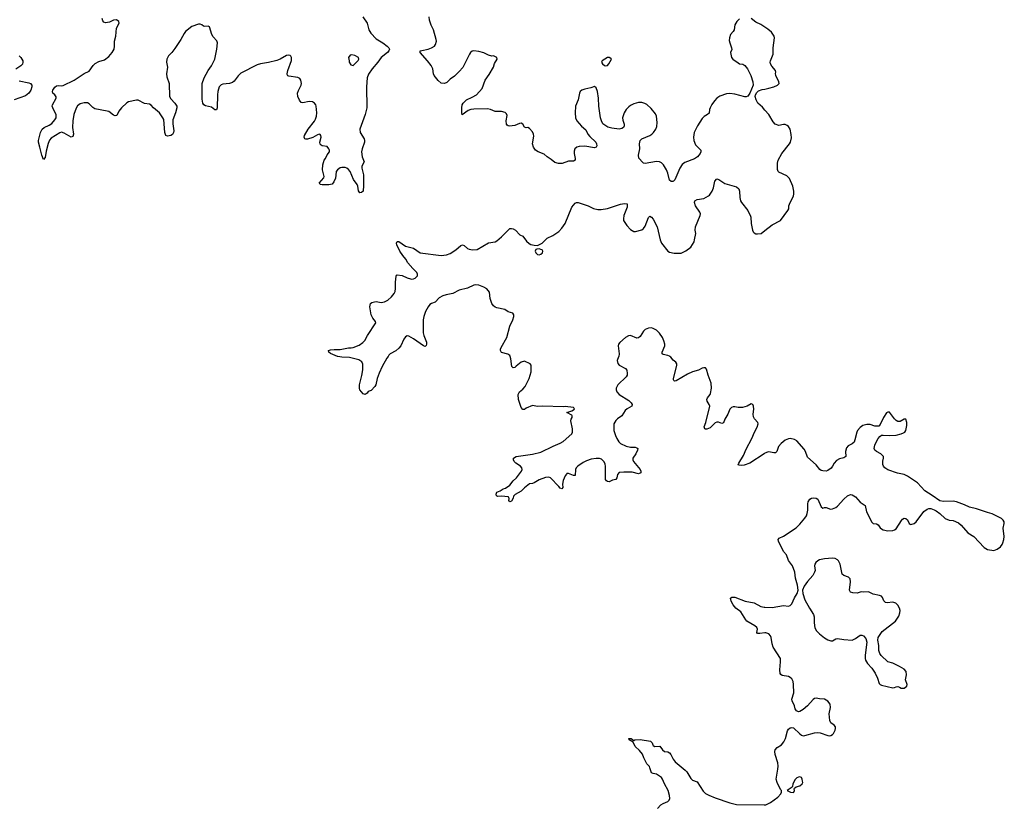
# Model space of a CAD drawing. Header units: inches. Extents: x 1682510 to 1839368, y 640758 to 791543.
# Tile 129 of 186: x 1800857 to 1812937, y 664463 to 674134. Entities that reach past the tile are written whole.
import ezdxf

# ---------------------------------------------------------------- set-up
doc = ezdxf.new("R2010")
doc.units = ezdxf.units.IN
doc.header["$MEASUREMENT"] = 0
for name, color, linetype in [('B8606', 7, 'Continuous'), ('B8607', 7, 'Continuous'), ('B8616', 7, 'Continuous'), ('B8617', 7, 'Continuous')]:
    doc.layers.add(name, color=color, linetype=linetype)

msp = doc.modelspace()

# ---------------------------------------------------------------- linework, layer by layer
at = {"layer": 'B8606', "color": 6, "elevation": 500}
for points in [[(1805377, 670000), (1805361, 669979), (1805303, 669877), (1805267, 669793), (1805241, 669730), (1805228, 669650), (1805215, 669630), (1805170, 669581), (1805132, 669568), (1805122, 669550), (1805094, 669530), (1805070, 669538), (1805030, 669589), (1805026, 669606), (1805027, 669650), (1805055, 669765), (1805065, 669835), (1805066, 669906), (1805054, 669934), (1805017, 669957), (1804905, 669985), (1804811, 669991), (1804760, 670000), (1804758, 670000)], [(1808206, 670000), (1808205, 669995), (1808188, 669950), (1808194, 669914), (1808213, 669890), (1808290, 669850), (1808305, 669830), (1808312, 669790), (1808308, 669770), (1808297, 669750), (1808196, 669650), (1808176, 669610), (1808174, 669590), (1808185, 669565), (1808213, 669533), (1808330, 669457), (1808360, 669430), (1808372, 669410), (1808367, 669390), (1808310, 669355), (1808286, 669334), (1808244, 669270), (1808190, 669235), (1808170, 669213), (1808148, 669170), (1808145, 669135), (1808148, 669090), (1808165, 669030), (1808184, 668990), (1808209, 668950), (1808230, 668929), (1808296, 668896), (1808350, 668886), (1808410, 668885), (1808430, 668878), (1808440, 668870), (1808436, 668850), (1808415, 668805), (1808380, 668750), (1808379, 668730), (1808388, 668710), (1808470, 668610), (1808478, 668590), (1808477, 668570), (1808450, 668556), (1808370, 668580), (1808270, 668580), (1808210, 668573), (1808190, 668550), (1808184, 668510), (1808172, 668488), (1808130, 668481), (1808090, 668460), (1808070, 668462), (1808058, 668470), (1808045, 668490), (1808046, 668646), (1808039, 668679), (1808022, 668710), (1807996, 668736), (1807970, 668746), (1807930, 668748), (1807870, 668739), (1807810, 668718), (1807770, 668698), (1807703, 668650), (1807686, 668630), (1807676, 668610), (1807670, 668539), (1807650, 668537), (1807590, 668560), (1807570, 668560), (1807565, 668555), (1807548, 668532), (1807525, 668475), (1807517, 668430), (1807519, 668390), (1807510, 668373), (1807490, 668383), (1807470, 668401), (1807370, 668507), (1807350, 668518), (1807307, 668513), (1807230, 668485), (1807170, 668447), (1807150, 668439), (1807110, 668434), (1807050, 668385), (1807010, 668345), (1806935, 668305), (1806917, 668283), (1806910, 668259), (1806890, 668223), (1806870, 668215), (1806859, 668230), (1806861, 668250), (1806857, 668270), (1806850, 668275), (1806770, 668282), (1806720, 668280), (1806706, 668286), (1806703, 668310), (1806710, 668333), (1806751, 668349), (1806790, 668373), (1806817, 668383), (1806870, 668418), (1806913, 668470), (1806952, 668508), (1807012, 668590), (1807022, 668610), (1807018, 668630), (1807002, 668650), (1806945, 668690), (1806925, 668710), (1806915, 668730), (1806916, 668750), (1806950, 668770), (1807150, 668798), (1807250, 668823), (1807402, 668898), (1807490, 668933), (1807525, 668955), (1807630, 669049), (1807639, 669070), (1807638, 669110), (1807619, 669210), (1807623, 669230), (1807636, 669250), (1807634, 669270), (1807630, 669277), (1807568, 669310), (1807631, 669331), (1807663, 669350), (1807657, 669370), (1807652, 669372), (1807550, 669383), (1807530, 669380), (1807270, 669389), (1807210, 669383), (1807150, 669395), (1807070, 669366), (1807050, 669346), (1807030, 669347), (1807010, 669372), (1806978, 669470), (1806973, 669530), (1806979, 669550), (1806990, 669565), (1807030, 669596), (1807058, 669630), (1807108, 669730), (1807134, 669810), (1807132, 669892), (1807118, 669910), (1807050, 669941), (1807010, 669928), (1806950, 669878), (1806930, 669865), (1806910, 669859), (1806895, 669875), (1806884, 669970), (1806874, 670000)], [(1810000, 668810), (1809990, 668805), (1809813, 668687), (1809745, 668665), (1809710, 668661), (1809683, 668663), (1809673, 668670), (1809681, 668690), (1809737, 668783), (1809770, 668860), (1809841, 668990), (1809872, 669068), (1809906, 669130), (1809918, 669170), (1809915, 669190), (1809872, 669232), (1809859, 669259), (1809857, 669290), (1809862, 669350), (1809859, 669390), (1809850, 669409), (1809830, 669418), (1809782, 669390), (1809727, 669373), (1809670, 669372), (1809630, 669379), (1809610, 669379), (1809590, 669371), (1809569, 669350), (1809545, 669290), (1809510, 669231), (1809490, 669182), (1809470, 669176), (1809430, 669192), (1809410, 669194), (1809390, 669183), (1809330, 669122), (1809288, 669108), (1809270, 669105), (1809261, 669110), (1809253, 669133), (1809276, 669190), (1809324, 669390), (1809318, 669410), (1809290, 669450), (1809287, 669470), (1809294, 669490), (1809327, 669530), (1809334, 669546), (1809345, 669610), (1809341, 669670), (1809303, 669770), (1809282, 669842), (1809270, 669859), (1809250, 669860), (1809230, 669855), (1809184, 669830), (1809110, 669809), (1809050, 669783), (1808910, 669700), (1808890, 669696), (1808882, 669702), (1808878, 669710), (1808878, 669730), (1808917, 669870), (1808921, 669890), (1808918, 669910), (1808908, 669930), (1808875, 669955), (1808847, 669990), (1808834, 670000)], [(1810000, 666605), (1809936, 666596), (1809910, 666598), (1809902, 666610), (1809908, 666650), (1809900, 666670), (1809877, 666690), (1809778, 666750), (1809764, 666764), (1809703, 666863), (1809645, 666910), (1809611, 666950), (1809587, 666993), (1809579, 667030), (1809595, 667045), (1809630, 667045), (1809756, 666996), (1809870, 666974), (1809950, 666931), (1809990, 666922), (1810000, 666921)], [(1808684, 664450), (1808725, 664495), (1808750, 664510), (1808807, 664533), (1808826, 664550), (1808832, 664570), (1808831, 664609), (1808813, 664670), (1808768, 664750), (1808744, 664810), (1808731, 664831), (1808670, 664871), (1808630, 664877), (1808607, 664887), (1808590, 664950), (1808583, 664963), (1808550, 664996), (1808513, 665070), (1808498, 665118), (1808463, 665163), (1808410, 665209), (1808384, 665264), (1808335, 665290), (1808329, 665310), (1808358, 665310), (1808390, 665282), (1808406, 665290), (1808470, 665295), (1808595, 665275), (1808616, 665256), (1808623, 665230), (1808630, 665221), (1808650, 665211), (1808710, 665216), (1808742, 665170), (1808767, 665150), (1808810, 665144), (1808830, 665133), (1808846, 665110), (1808873, 665053), (1808900, 665020), (1809021, 664921), (1809040, 664900), (1809090, 664817), (1809110, 664795), (1809170, 664776), (1809242, 664662), (1809270, 664635), (1809310, 664614), (1809390, 664580), (1809570, 664517), (1809650, 664500), (1809990, 664492), (1810000, 664494)]]:
    msp.add_lwpolyline(points, dxfattribs=at)
at = {"layer": 'B8607', "color": 6, "elevation": 500}
for points in [[(1805068, 674170), (1805120, 674090), (1805139, 674010), (1805166, 673970), (1805230, 673900), (1805312, 673850), (1805367, 673810), (1805388, 673790), (1805395, 673770), (1805387, 673750), (1805369, 673730), (1805292, 673670), (1805250, 673610), (1805181, 673530), (1805137, 673463), (1805120, 673420), (1805114, 673310), (1805117, 673050), (1805096, 672970), (1805030, 672790), (1805033, 672750), (1805082, 672670), (1805089, 672650), (1805089, 672630), (1805058, 672550), (1805052, 672510), (1805058, 672450), (1805077, 672410), (1805082, 672390), (1805061, 672350), (1805056, 672330), (1805056, 672310), (1805076, 672230), (1805077, 672097), (1805070, 672029), (1805050, 672010), (1805030, 672009), (1805012, 672032), (1805005, 672090), (1804999, 672110), (1804952, 672172), (1804912, 672270), (1804890, 672295), (1804870, 672310), (1804850, 672317), (1804810, 672320), (1804790, 672313), (1804757, 672290), (1804738, 672270), (1804737, 672223), (1804732, 672188), (1804710, 672141), (1804690, 672116), (1804650, 672104), (1804570, 672105), (1804548, 672110), (1804530, 672128), (1804588, 672192), (1804593, 672210), (1804574, 672290), (1804576, 672350), (1804593, 672410), (1804609, 672431), (1804630, 672475), (1804656, 672510), (1804658, 672530), (1804650, 672550), (1804630, 672576), (1804570, 672586), (1804554, 672594), (1804544, 672604), (1804541, 672630), (1804554, 672690), (1804552, 672712), (1804542, 672722), (1804530, 672728), (1804510, 672720), (1804454, 672686), (1804390, 672667), (1804366, 672666), (1804355, 672670), (1804350, 672678), (1804347, 672690), (1804352, 672710), (1804396, 672790), (1804473, 672887), (1804487, 672913), (1804498, 672950), (1804502, 672990), (1804494, 673070), (1804490, 673090), (1804476, 673110), (1804450, 673126), (1804410, 673130), (1804330, 673113), (1804310, 673117), (1804290, 673144), (1804269, 673190), (1804264, 673230), (1804276, 673264), (1804312, 673330), (1804316, 673350), (1804308, 673390), (1804293, 673413), (1804270, 673424), (1804161, 673441), (1804146, 673446), (1804139, 673459), (1804137, 673470), (1804146, 673510), (1804191, 673631), (1804191, 673671), (1804185, 673685), (1804174, 673694), (1804150, 673698), (1804130, 673693), (1804052, 673648), (1804010, 673632), (1803910, 673608), (1803810, 673593), (1803770, 673579), (1803570, 673478), (1803536, 673444), (1803490, 673379), (1803470, 673364), (1803430, 673350), (1803350, 673342), (1803330, 673333), (1803305, 673310), (1803287, 673250), (1803282, 673210), (1803280, 673050), (1803270, 673025), (1803250, 673025), (1803210, 673060), (1803137, 673077), (1803117, 673090), (1803106, 673110), (1803097, 673157), (1803096, 673350), (1803120, 673420), (1803168, 673510), (1803210, 673568), (1803250, 673650), (1803277, 673770), (1803282, 673850), (1803274, 673874), (1803230, 673922), (1803214, 673950), (1803185, 674045), (1803170, 674053), (1803130, 674049), (1803112, 674052), (1803091, 674071), (1803070, 674080), (1803050, 674079), (1802970, 674048), (1802890, 673990), (1802874, 673966), (1802834, 673890), (1802762, 673778), (1802723, 673730), (1802682, 673690), (1802663, 673650), (1802657, 673610), (1802669, 673550), (1802657, 673470), (1802662, 673430), (1802690, 673350), (1802695, 673190), (1802710, 673160), (1802762, 673110), (1802784, 673070), (1802783, 673050), (1802768, 672992), (1802734, 672906), (1802735, 672855), (1802748, 672770), (1802745, 672750), (1802730, 672724), (1802710, 672710), (1802670, 672705), (1802650, 672713), (1802639, 672750), (1802624, 672910), (1802615, 672930), (1802572, 672992), (1802497, 673050), (1802470, 673086), (1802450, 673095), (1802390, 673106), (1802310, 673144), (1802290, 673144), (1802190, 673123), (1802170, 673113), (1802105, 673050), (1802075, 673010), (1802050, 672959), (1802030, 672952), (1802010, 672961), (1801950, 673005), (1801930, 673012), (1801780, 673040), (1801755, 673055), (1801710, 673101), (1801690, 673112), (1801650, 673114), (1801601, 673099), (1801566, 673074), (1801550, 673047), (1801521, 672970), (1801508, 672890), (1801505, 672810), (1801517, 672730), (1801510, 672698), (1801490, 672690), (1801402, 672742), (1801370, 672752), (1801350, 672746), (1801243, 672677), (1801224, 672656), (1801206, 672614), (1801181, 672519), (1801170, 672442), (1801150, 672419), (1801129, 672469), (1801106, 672570), (1801087, 672630), (1801087, 672650), (1801112, 672750), (1801134, 672790), (1801159, 672810), (1801220, 672840), (1801250, 672861), (1801290, 672903), (1801305, 672930), (1801303, 672970), (1801271, 673030), (1801256, 673070), (1801258, 673090), (1801304, 673170), (1801305, 673185), (1801290, 673209), (1801264, 673230), (1801259, 673250), (1801265, 673270), (1801290, 673307), (1801310, 673322), (1801330, 673325), (1801370, 673321), (1801390, 673325), (1801525, 673390), (1801650, 673473), (1801710, 673503), (1801757, 673570), (1801783, 673597), (1801830, 673621), (1801898, 673642), (1801950, 673683), (1801992, 673730), (1802015, 673770), (1802021, 673810), (1802020, 673870), (1802035, 673930), (1802045, 674030), (1802077, 674090), (1802073, 674110), (1802046, 674130), (1802010, 674129), (1801957, 674103), (1801910, 674094), (1801890, 674102), (1801879, 674119), (1801867, 674150)], [(1809690, 674144), (1809654, 674110), (1809631, 674070), (1809624, 674010), (1809612, 673988), (1809578, 673950), (1809566, 673910), (1809563, 673877), (1809569, 673850), (1809592, 673790), (1809593, 673767), (1809577, 673730), (1809591, 673670), (1809607, 673650), (1809670, 673604), (1809690, 673593), (1809730, 673586), (1809753, 673570), (1809786, 673530), (1809826, 673450), (1809851, 673370), (1809854, 673330), (1809816, 673230), (1809790, 673196), (1809772, 673188), (1809754, 673186), (1809630, 673220), (1809570, 673228), (1809530, 673225), (1809447, 673193), (1809412, 673168), (1809382, 673138), (1809350, 673094), (1809328, 673050), (1809320, 673030), (1809314, 672986), (1809297, 672970), (1809254, 672946), (1809230, 672921), (1809172, 672830), (1809134, 672750), (1809122, 672690), (1809126, 672650), (1809150, 672598), (1809212, 672530), (1809215, 672510), (1809207, 672490), (1809172, 672450), (1809135, 672425), (1809019, 672381), (1808983, 672357), (1808955, 672310), (1808894, 672166), (1808879, 672150), (1808870, 672145), (1808850, 672146), (1808830, 672164), (1808809, 672250), (1808792, 672290), (1808754, 672350), (1808730, 672375), (1808707, 672387), (1808670, 672392), (1808529, 672369), (1808510, 672373), (1808501, 672381), (1808454, 672434), (1808451, 672470), (1808467, 672550), (1808462, 672610), (1808468, 672650), (1808490, 672672), (1808587, 672713), (1808614, 672730), (1808635, 672750), (1808663, 672790), (1808676, 672824), (1808680, 672870), (1808670, 672950), (1808656, 672976), (1808603, 673043), (1808552, 673092), (1808526, 673106), (1808490, 673118), (1808450, 673117), (1808390, 673100), (1808350, 673080), (1808330, 673065), (1808296, 673030), (1808272, 672990), (1808253, 672930), (1808258, 672898), (1808273, 672850), (1808275, 672830), (1808266, 672810), (1808244, 672796), (1808210, 672790), (1808121, 672801), (1808074, 672814), (1808013, 672853), (1807994, 672890), (1807984, 672930), (1807963, 673070), (1807958, 673170), (1807945, 673250), (1807930, 673295), (1807910, 673314), (1807863, 673297), (1807790, 673282), (1807753, 673267), (1807734, 673250), (1807724, 673230), (1807707, 673150), (1807678, 673070), (1807670, 672990), (1807677, 672930), (1807694, 672890), (1807750, 672825), (1807801, 672781), (1807827, 672730), (1807850, 672699), (1807927, 672630), (1807935, 672610), (1807937, 672583), (1807930, 672570), (1807910, 672562), (1807790, 672582), (1807722, 672578), (1807691, 672570), (1807669, 672550), (1807659, 672521), (1807659, 672490), (1807671, 672430), (1807670, 672409), (1807650, 672396), (1807590, 672396), (1807511, 672369), (1807467, 672367), (1807422, 672382), (1807379, 672419), (1807330, 672449), (1807290, 672481), (1807220, 672510), (1807187, 672530), (1807162, 672570), (1807148, 672610), (1807164, 672704), (1807161, 672730), (1807150, 672755), (1807110, 672796), (1807090, 672808), (1807070, 672807), (1807050, 672812), (1807029, 672849), (1807010, 672862), (1806990, 672860), (1806930, 672836), (1806868, 672828), (1806850, 672830), (1806838, 672838), (1806830, 672850), (1806824, 672890), (1806836, 672956), (1806830, 672977), (1806813, 672993), (1806770, 673006), (1806690, 673007), (1806635, 673030), (1806598, 673038), (1806430, 673034), (1806390, 673029), (1806361, 673019), (1806287, 672967), (1806280, 672990), (1806281, 673050), (1806287, 673090), (1806298, 673110), (1806340, 673150), (1806410, 673181), (1806461, 673210), (1806532, 673288), (1806568, 673390), (1806618, 673462), (1806670, 673550), (1806683, 673597), (1806714, 673650), (1806710, 673670), (1806670, 673688), (1806650, 673687), (1806610, 673697), (1806550, 673726), (1806490, 673743), (1806430, 673753), (1806410, 673748), (1806388, 673732), (1806374, 673710), (1806292, 673548), (1806250, 673498), (1806190, 673439), (1806138, 673402), (1806097, 673363), (1806070, 673351), (1806030, 673354), (1805990, 673388), (1805941, 673450), (1805932, 673470), (1805925, 673530), (1805904, 673570), (1805859, 673630), (1805771, 673730), (1805772, 673750), (1805790, 673757), (1805868, 673772), (1805910, 673786), (1805945, 673810), (1805958, 673830), (1805970, 673870), (1805968, 673890), (1805935, 674010), (1805907, 674067), (1805886, 674126), (1805881, 674170)], [(1810000, 674041), (1809950, 674074), (1809890, 674105), (1809830, 674150)], [(1800850, 673690), (1800870, 673670), (1800894, 673630), (1800896, 673610), (1800890, 673587), (1800873, 673567), (1800810, 673528)], [(1800850, 673383), (1800970, 673360), (1800990, 673350), (1801005, 673330), (1801007, 673310), (1800992, 673270), (1800968, 673230), (1800930, 673197), (1800790, 673151)], [(1810000, 673024), (1809970, 673058), (1809913, 673110), (1809891, 673150), (1809882, 673190), (1809885, 673210), (1809901, 673239), (1809921, 673259), (1809965, 673275), (1810000, 673282)], [(1804758, 670000), (1804670, 670037), (1804649, 670050), (1804644, 670070), (1804670, 670081), (1804714, 670086), (1804790, 670084), (1804890, 670104), (1804923, 670103), (1804950, 670107), (1805023, 670137), (1805069, 670170), (1805090, 670195), (1805124, 670256), (1805227, 670410), (1805224, 670430), (1805189, 670469), (1805170, 670510), (1805152, 670610), (1805163, 670650), (1805179, 670661), (1805210, 670670), (1805230, 670672), (1805290, 670663), (1805331, 670669), (1805372, 670688), (1805417, 670730), (1805450, 670770), (1805462, 670798), (1805468, 670832), (1805468, 670912), (1805476, 670984), (1805482, 670998), (1805490, 671003), (1805550, 670994), (1805610, 670964), (1805650, 670950), (1805669, 670949), (1805690, 670952), (1805710, 670961), (1805739, 670990), (1805739, 671010), (1805730, 671030), (1805680, 671080), (1805621, 671150), (1805595, 671195), (1805557, 671237), (1805520, 671290), (1805485, 671370), (1805481, 671390), (1805490, 671410), (1805510, 671410), (1805590, 671355), (1805690, 671327), (1805770, 671273), (1806030, 671237), (1806092, 671248), (1806137, 671263), (1806210, 671307), (1806270, 671363), (1806290, 671368), (1806310, 671362), (1806350, 671325), (1806370, 671316), (1806411, 671309), (1806470, 671314), (1806610, 671393), (1806690, 671407), (1806710, 671417), (1806770, 671466), (1806870, 671568), (1806890, 671570), (1806910, 671565), (1806939, 671550), (1806993, 671493), (1807030, 671474), (1807074, 671414), (1807107, 671387), (1807130, 671375), (1807170, 671364), (1807210, 671363), (1807269, 671390), (1807329, 671450), (1807398, 671482), (1807470, 671535), (1807510, 671573), (1807550, 671630), (1807633, 671830), (1807670, 671880), (1807689, 671890), (1807710, 671890), (1807830, 671850), (1807897, 671817), (1807950, 671805), (1807990, 671803), (1808070, 671815), (1808230, 671870), (1808277, 671877), (1808311, 671871), (1808311, 671831), (1808270, 671730), (1808264, 671690), (1808266, 671670), (1808307, 671607), (1808350, 671558), (1808392, 671532), (1808412, 671532), (1808490, 671555), (1808510, 671571), (1808530, 671599), (1808570, 671706), (1808590, 671723), (1808610, 671711), (1808630, 671684), (1808680, 671590), (1808713, 671430), (1808730, 671390), (1808810, 671291), (1808830, 671279), (1808888, 671268), (1808930, 671265), (1808971, 671269), (1809030, 671297), (1809090, 671340), (1809130, 671407), (1809138, 671430), (1809154, 671510), (1809145, 671550), (1809147, 671590), (1809205, 671730), (1809208, 671750), (1809200, 671770), (1809148, 671850), (1809136, 671890), (1809141, 671910), (1809170, 671925), (1809250, 671939), (1809306, 671970), (1809319, 671981), (1809354, 672030), (1809370, 672070), (1809387, 672153), (1809410, 672178), (1809433, 672173), (1809510, 672124), (1809650, 672082), (1809678, 672058), (1809688, 672028), (1809693, 671950), (1809701, 671910), (1809711, 671890), (1809790, 671791), (1809822, 671722), (1809828, 671708), (1809833, 671630), (1809846, 671550), (1809855, 671530), (1809870, 671515), (1809890, 671506), (1809910, 671503), (1809952, 671508), (1810000, 671545)], [(1806874, 670000), (1806871, 670011), (1806847, 670027), (1806770, 670048), (1806754, 670070), (1806756, 670090), (1806764, 670110), (1806834, 670230), (1806871, 670369), (1806909, 670450), (1806919, 670490), (1806919, 670510), (1806909, 670530), (1806850, 670547), (1806810, 670576), (1806710, 670595), (1806690, 670603), (1806670, 670621), (1806650, 670650), (1806631, 670710), (1806620, 670790), (1806590, 670828), (1806550, 670850), (1806490, 670874), (1806450, 670879), (1806430, 670873), (1806350, 670837), (1806250, 670814), (1806170, 670773), (1806090, 670757), (1806050, 670743), (1806002, 670718), (1805953, 670667), (1805910, 670650), (1805890, 670636), (1805867, 670610), (1805835, 670550), (1805814, 670490), (1805808, 670450), (1805809, 670290), (1805817, 670257), (1805847, 670173), (1805850, 670150), (1805846, 670134), (1805830, 670122), (1805810, 670131), (1805690, 670216), (1805630, 670248), (1805610, 670252), (1805590, 670241), (1805568, 670212), (1805533, 670130), (1805510, 670099), (1805471, 670069), (1805404, 670030), (1805386, 670014), (1805377, 670000)], [(1808834, 670000), (1808830, 670003), (1808810, 670012), (1808750, 670022), (1808740, 670030), (1808739, 670050), (1808771, 670130), (1808772, 670150), (1808761, 670190), (1808743, 670230), (1808705, 670285), (1808670, 670320), (1808630, 670344), (1808610, 670349), (1808570, 670347), (1808532, 670330), (1808511, 670309), (1808470, 670245), (1808450, 670228), (1808430, 670225), (1808350, 670255), (1808326, 670254), (1808290, 670231), (1808219, 670170), (1808205, 670150), (1808199, 670130), (1808211, 670030), (1808206, 670000)]]:
    msp.add_lwpolyline(points, dxfattribs=at)
for points in [[(1804930, 673701), (1804910, 673699), (1804891, 673670), (1804899, 673630), (1804898, 673610), (1804918, 673578), (1804950, 673572), (1805010, 673631), (1805019, 673650), (1805015, 673670), (1804970, 673694)], [(1808090, 673668), (1808070, 673668), (1808005, 673630), (1807997, 673610), (1808008, 673590), (1808030, 673573), (1808050, 673568), (1808070, 673571), (1808085, 673590), (1808118, 673650), (1808110, 673658)], [(1807230, 671320), (1807202, 671318), (1807189, 671311), (1807182, 671290), (1807190, 671270), (1807200, 671260), (1807210, 671252), (1807230, 671247), (1807250, 671253), (1807270, 671270), (1807277, 671290), (1807267, 671307), (1807250, 671314)]]:
    msp.add_lwpolyline(points, close=True, dxfattribs=at)
at = {"layer": 'B8616', "color": 6, "elevation": 500}
for points in [[(1810000, 666921), (1810090, 666917), (1810230, 666940), (1810290, 666935), (1810310, 666942), (1810330, 666961), (1810364, 667036), (1810396, 667090), (1810407, 667130), (1810399, 667190), (1810376, 667276), (1810366, 667350), (1810337, 667430), (1810290, 667494), (1810264, 667564), (1810230, 667603), (1810166, 667730), (1810161, 667750), (1810173, 667767), (1810230, 667794), (1810384, 667896), (1810430, 667940), (1810490, 668012), (1810510, 668042), (1810519, 668070), (1810525, 668110), (1810525, 668190), (1810530, 668213), (1810550, 668248), (1810570, 668260), (1810590, 668265), (1810630, 668260), (1810650, 668245), (1810690, 668151), (1810710, 668135), (1810730, 668144), (1810750, 668145), (1810806, 668126), (1810830, 668127), (1810870, 668143), (1810890, 668160), (1810970, 668247), (1811013, 668287), (1811050, 668305), (1811070, 668302), (1811110, 668275), (1811170, 668210), (1811229, 668170), (1811246, 668090), (1811310, 667964), (1811330, 667950), (1811370, 667942), (1811390, 667933), (1811415, 667895), (1811430, 667881), (1811451, 667871), (1811510, 667860), (1811570, 667862), (1811590, 667869), (1811610, 667883), (1811675, 667985), (1811690, 668002), (1811710, 668012), (1811730, 668009), (1811750, 667992), (1811770, 667947), (1811780, 667940), (1811790, 667936), (1811830, 667949), (1811854, 667970), (1811950, 668097), (1811990, 668125), (1812010, 668134), (1812034, 668134), (1812077, 668117), (1812102, 668102), (1812144, 668070), (1812210, 668008), (1812262, 667990), (1812310, 667984), (1812375, 667955), (1812407, 667927), (1812490, 667835), (1812562, 667790), (1812690, 667654), (1812730, 667630), (1812810, 667615), (1812850, 667633), (1812890, 667663), (1812910, 667690), (1812918, 667710), (1812930, 667750), (1812935, 667790), (1812924, 667890), (1812937, 667950), (1812935, 667970), (1812924, 667990), (1812904, 668010), (1812790, 668067), (1812730, 668082), (1812594, 668130), (1812510, 668147), (1812450, 668176), (1812350, 668215), (1812310, 668222), (1812190, 668217), (1812146, 668226), (1812053, 668293), (1811963, 668350), (1811870, 668446), (1811751, 668530), (1811710, 668550), (1811628, 668568), (1811510, 668607), (1811472, 668630), (1811456, 668650), (1811446, 668674), (1811447, 668713), (1811456, 668750), (1811453, 668770), (1811422, 668802), (1811369, 668830), (1811347, 668850), (1811341, 668870), (1811348, 668910), (1811357, 668930), (1811390, 668991), (1811410, 669016), (1811430, 669031), (1811450, 669033), (1811529, 669029), (1811610, 669034), (1811672, 669048), (1811700, 669060), (1811715, 669070), (1811729, 669090), (1811740, 669150), (1811740, 669190), (1811730, 669228), (1811710, 669229), (1811659, 669201), (1811630, 669201), (1811610, 669213), (1811590, 669233), (1811530, 669313), (1811510, 669316), (1811490, 669305), (1811456, 669250), (1811416, 669164), (1811396, 669144), (1811350, 669144), (1811290, 669162), (1811250, 669162), (1811201, 669150), (1811170, 669128), (1811137, 669090), (1811126, 669070), (1811105, 668975), (1811093, 668947), (1811070, 668925), (1811020, 668900), (1811002, 668878), (1810990, 668830), (1810993, 668770), (1810970, 668756), (1810917, 668743), (1810880, 668720), (1810851, 668689), (1810830, 668650), (1810812, 668628), (1810770, 668597), (1810750, 668591), (1810710, 668593), (1810690, 668598), (1810672, 668610), (1810630, 668670), (1810524, 668764), (1810498, 668830), (1810480, 668860), (1810390, 668961), (1810361, 668981), (1810311, 668991), (1810290, 668989), (1810250, 668973), (1810198, 668930), (1810168, 668892), (1810147, 668833), (1810130, 668816), (1810110, 668814), (1810050, 668827), (1810030, 668824), (1810000, 668810)], [(1810000, 664494), (1810010, 664495), (1810070, 664523), (1810160, 664590), (1810197, 664630), (1810204, 664650), (1810202, 664670), (1810190, 664682), (1810149, 664769), (1810136, 664810), (1810159, 664930), (1810162, 664970), (1810157, 665010), (1810127, 665113), (1810121, 665150), (1810124, 665170), (1810150, 665198), (1810205, 665230), (1810233, 665267), (1810254, 665310), (1810279, 665401), (1810290, 665423), (1810310, 665440), (1810330, 665444), (1810350, 665439), (1810430, 665364), (1810450, 665349), (1810470, 665342), (1810490, 665344), (1810610, 665377), (1810650, 665382), (1810677, 665377), (1810770, 665344), (1810790, 665342), (1810810, 665344), (1810830, 665356), (1810841, 665370), (1810863, 665410), (1810868, 665430), (1810866, 665450), (1810850, 665472), (1810810, 665502), (1810795, 665530), (1810790, 665610), (1810804, 665690), (1810799, 665730), (1810770, 665768), (1810730, 665793), (1810670, 665794), (1810630, 665802), (1810610, 665800), (1810590, 665787), (1810524, 665710), (1810470, 665663), (1810430, 665640), (1810410, 665636), (1810387, 665647), (1810372, 665672), (1810361, 665710), (1810334, 665770), (1810331, 665790), (1810354, 665870), (1810352, 665972), (1810345, 666010), (1810330, 666040), (1810310, 666058), (1810288, 666068), (1810210, 666083), (1810194, 666094), (1810186, 666106), (1810181, 666150), (1810193, 666250), (1810191, 666290), (1810103, 666430), (1810087, 666470), (1810076, 666550), (1810069, 666570), (1810050, 666593), (1810010, 666607), (1810000, 666605)]]:
    msp.add_lwpolyline(points, dxfattribs=at)
for points in [[(1810830, 667524), (1810730, 667514), (1810670, 667500), (1810648, 667490), (1810624, 667470), (1810613, 667450), (1810609, 667429), (1810617, 667370), (1810610, 667349), (1810588, 667310), (1810524, 667236), (1810481, 667179), (1810463, 667130), (1810467, 667090), (1810490, 667010), (1810547, 666907), (1810597, 666830), (1810603, 666803), (1810603, 666737), (1810608, 666692), (1810613, 666670), (1810630, 666635), (1810670, 666594), (1810730, 666545), (1810770, 666521), (1810810, 666509), (1810831, 666509), (1810870, 666532), (1810890, 666538), (1810970, 666523), (1811070, 666516), (1811110, 666535), (1811170, 666578), (1811190, 666578), (1811210, 666570), (1811237, 666537), (1811252, 666490), (1811229, 666330), (1811230, 666290), (1811236, 666270), (1811257, 666230), (1811312, 666172), (1811352, 666112), (1811383, 666050), (1811402, 665982), (1811412, 665972), (1811430, 665963), (1811568, 665932), (1811590, 665933), (1811610, 665942), (1811630, 665945), (1811650, 665940), (1811670, 665928), (1811710, 665925), (1811741, 665950), (1811745, 665970), (1811725, 666030), (1811735, 666090), (1811732, 666132), (1811710, 666160), (1811653, 666193), (1811570, 666235), (1811510, 666250), (1811428, 666328), (1811411, 666351), (1811397, 666390), (1811397, 666450), (1811385, 666515), (1811390, 666550), (1811439, 666621), (1811604, 666750), (1811644, 666810), (1811656, 666850), (1811658, 666878), (1811650, 666910), (1811630, 666944), (1811605, 666970), (1811580, 666980), (1811562, 666982), (1811510, 666974), (1811479, 666979), (1811458, 666998), (1811441, 667041), (1811430, 667054), (1811406, 667066), (1811330, 667082), (1811270, 667111), (1811210, 667103), (1811190, 667108), (1811170, 667106), (1811130, 667092), (1811077, 667097), (1811050, 667107), (1811037, 667130), (1811049, 667230), (1811046, 667270), (1811025, 667290), (1810967, 667310), (1810948, 667328), (1810922, 667450), (1810902, 667490), (1810890, 667503), (1810860, 667520)], [(1810430, 664837), (1810410, 664835), (1810390, 664825), (1810373, 664807), (1810343, 664750), (1810340, 664720), (1810334, 664710), (1810274, 664670), (1810314, 664650), (1810350, 664647), (1810355, 664650), (1810362, 664670), (1810358, 664690), (1810362, 664698), (1810385, 664715), (1810430, 664729), (1810457, 664750), (1810465, 664770), (1810463, 664783), (1810458, 664810), (1810449, 664830)]]:
    msp.add_lwpolyline(points, close=True, dxfattribs=at)
at = {"layer": 'B8617', "color": 6, "elevation": 500}
for points in [[(1810000, 673282), (1810050, 673292), (1810109, 673310), (1810155, 673330), (1810173, 673350), (1810170, 673370), (1810132, 673450), (1810129, 673471), (1810135, 673490), (1810129, 673510), (1810084, 673564), (1810070, 673590), (1810065, 673610), (1810067, 673630), (1810100, 673710), (1810100, 673790), (1810118, 673910), (1810113, 673933), (1810079, 673979), (1810037, 674017), (1810000, 674041)], [(1810000, 671545), (1810090, 671616), (1810190, 671670), (1810283, 671790), (1810292, 671810), (1810294, 671850), (1810301, 671870), (1810350, 671970), (1810354, 671990), (1810354, 672030), (1810341, 672090), (1810302, 672182), (1810270, 672217), (1810170, 672261), (1810161, 672270), (1810156, 672296), (1810155, 672370), (1810164, 672410), (1810206, 672490), (1810303, 672610), (1810312, 672630), (1810325, 672685), (1810323, 672723), (1810310, 672790), (1810290, 672823), (1810274, 672834), (1810250, 672845), (1810230, 672845), (1810170, 672833), (1810125, 672850), (1810101, 672881), (1810048, 672970), (1810000, 673024)]]:
    msp.add_lwpolyline(points, dxfattribs=at)

doc.saveas('drawing.dxf')
